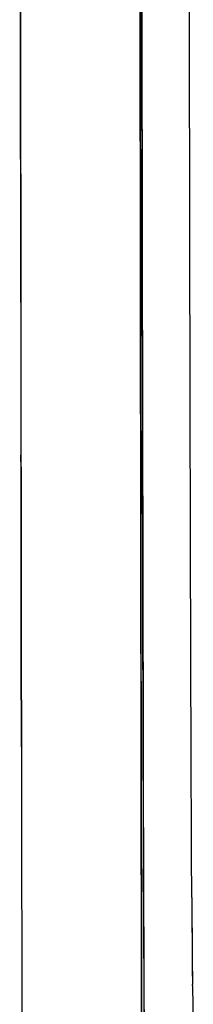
# Model space of a CAD drawing. Header units: millimetres. Extents: x 4086 to 10416, y 123 to 1549.
# Tile 16 of 256: x 6755.54 to 6756.229, y 746.051 to 749.954. Entities that reach past the tile are written whole.
import ezdxf

# ---------------------------------------------------------------- set-up
doc = ezdxf.new("R2010")
doc.units = ezdxf.units.MM
doc.layers.add('外形图', color=7, linetype='Continuous')

msp = doc.modelspace()

# ---------------------------------------------------------------- linework, layer by layer
at = {"layer": '外形图', "color": 7, "linetype": 'Continuous'}
for p, q in [((6755.5448, 748.8334), (6755.5455, 748.2263)), ((6756.2191, 747.4964), (6756.219, 747.5054)), ((6756.2231, 746.4738), (6756.2222, 746.6449)), ((6756.2256, 746.1234), (6756.2256, 746.1289)), ((6756.2256, 746.1234), (6756.2291, 745.9478))]:
    msp.add_line(p, q, dxfattribs=at)
for centre, radius, start, end in [((6832.8662, 746.846), 76.644, 180.278201, 180.536071), ((6855.8028, 747.0089), 99.5811, 180.307899, 180.506373)]:
    msp.add_arc(centre, radius, start, end, dxfattribs=at)
for points, knots in [([(6755.5403, 757.507), (6755.5403, 756.6838), (6755.5407, 753.5903), (6755.5427, 750.4967), (6755.5455, 748.2264)], [0, 0, 0, 0, 1599.1072, 6009.477354, 6009.477354, 6009.477354, 6009.477354]), ([(6756.023, 746.5267), (6756.0217, 747.3059), (6756.0165, 750.966), (6756.015, 754.6261), (6756.015, 757.507)], [0, 0, 0, 0, 1262.974912, 5932.387316, 5932.387316, 5932.387316, 5932.387316]), ([(6756.015, 757.5069), (6756.015, 756.4933), (6756.0157, 752.8333), (6756.0183, 749.1732), (6756.023, 746.5267)], [0, 0, 0, 0, 1661.942061, 6001.099922, 6001.099922, 6001.099922, 6001.099922]), ([(6756.2155, 748.9826), (6756.2147, 749.4447), (6756.2113, 751.617), (6756.2099, 753.7894), (6756.2093, 755.4997)], [0, 0, 0, 0, 1261.143705, 5929.287025, 5929.287025, 5929.287025, 5929.287025]), ([(6755.5416, 752.6285), (6755.5418, 752.2977), (6755.5426, 751.0327), (6755.5437, 749.7677), (6755.5448, 748.8334)], [0, 0, 0, 0, 1557.211953, 5955.982813, 5955.982813, 5955.982813, 5955.982813]), ([(6755.5448, 748.8334), (6755.5446, 749.0419), (6755.5436, 749.9091), (6755.5429, 750.7764), (6755.5424, 751.4351)], [0, 0, 0, 0, 1425.366947, 5928.028852, 5928.028852, 5928.028852, 5928.028852]), ([(6756.0248, 750.0142), (6756.025, 749.9034), (6756.0256, 749.4797), (6756.0262, 749.0561), (6756.0268, 748.7432)], [0, 0, 0, 0, 1547.660615, 5916.610487, 5916.610487, 5916.610487, 5916.610487]), ([(6756.0268, 748.7434), (6756.0266, 748.8442), (6756.0259, 749.2677), (6756.0253, 749.6912), (6756.0248, 750.0139)], [0, 0, 0, 0, 1407.121533, 5909.116621, 5909.116621, 5909.116621, 5909.116621]), ([(6756.219, 747.5054), (6756.2187, 747.6147), (6756.2173, 748.1071), (6756.2163, 748.5995), (6756.2155, 748.9826)], [0, 0, 0, 0, 1308.559118, 5894.424043, 5894.424043, 5894.424043, 5894.424043]), ([(6756.0379, 745.4749), (6756.0364, 745.6244), (6756.0303, 746.7139), (6756.0285, 747.8034), (6756.0268, 748.7434)], [0, 0, 0, 0, 807.944402, 5886.291865, 5886.291865, 5886.291865, 5886.291865]), ([(6756.0268, 748.7432), (6756.0275, 748.3535), (6756.0303, 747.2632), (6756.031, 746.1729), (6756.0379, 745.4724)], [0, 0, 0, 0, 2112.868943, 5910.109371, 5910.109371, 5910.109371, 5910.109371]), ([(6755.5455, 748.2277), (6755.5456, 748.1287), (6755.5461, 747.743), (6755.5467, 747.3574), (6755.5471, 747.0708)], [0, 0, 0, 0, 1519.308229, 5912.81019, 5912.81019, 5912.81019, 5912.81019]), ([(6755.5471, 747.0708), (6755.547, 747.1645), (6755.5464, 747.5501), (6755.5459, 747.9358), (6755.5455, 748.2277)], [0, 0, 0, 0, 1434.703247, 5906.093216, 5906.093216, 5906.093216, 5906.093216]), ([(6755.5455, 748.2264), (6755.5459, 747.9017), (6755.5475, 746.7365), (6755.5496, 745.5713), (6755.5516, 744.7307)], [0, 0, 0, 0, 1648.601696, 5917.483572, 5917.483572, 5917.483572, 5917.483572]), ([(6755.5455, 748.2263), (6755.5459, 747.9017), (6755.5475, 746.7365), (6755.5496, 745.5713), (6755.5516, 744.7307)], [0, 0, 0, 0, 1648.600694, 5917.483461, 5917.483461, 5917.483461, 5917.483461]), ([(6756.2208, 746.9675), (6756.2207, 747.0083), (6756.22, 747.1846), (6756.2195, 747.3609), (6756.2191, 747.4964)], [0, 0, 0, 0, 1362.858243, 5885.6957, 5885.6957, 5885.6957, 5885.6957]), ([(6756.2222, 746.6449), (6756.2221, 746.6699), (6756.2216, 746.7775), (6756.2212, 746.885), (6756.2208, 746.9675)], [0, 0, 0, 0, 1369.655991, 5882.017591, 5882.017591, 5882.017591, 5882.017591]), ([(6756.0264, 744.9334), (6756.0261, 745.0562), (6756.0248, 745.5873), (6756.0238, 746.1184), (6756.023, 746.5267)], [0, 0, 0, 0, 1359.234532, 5878.142468, 5878.142468, 5878.142468, 5878.142468]), ([(6756.023, 746.5267), (6756.0233, 746.3841), (6756.0243, 745.853), (6756.0254, 745.3219), (6756.0264, 744.9334)], [0, 0, 0, 0, 1581.03075, 5887.619643, 5887.619643, 5887.619643, 5887.619643])]:
    msp.add_open_spline(points, degree=3, knots=knots, dxfattribs=at)

doc.saveas('drawing.dxf')
